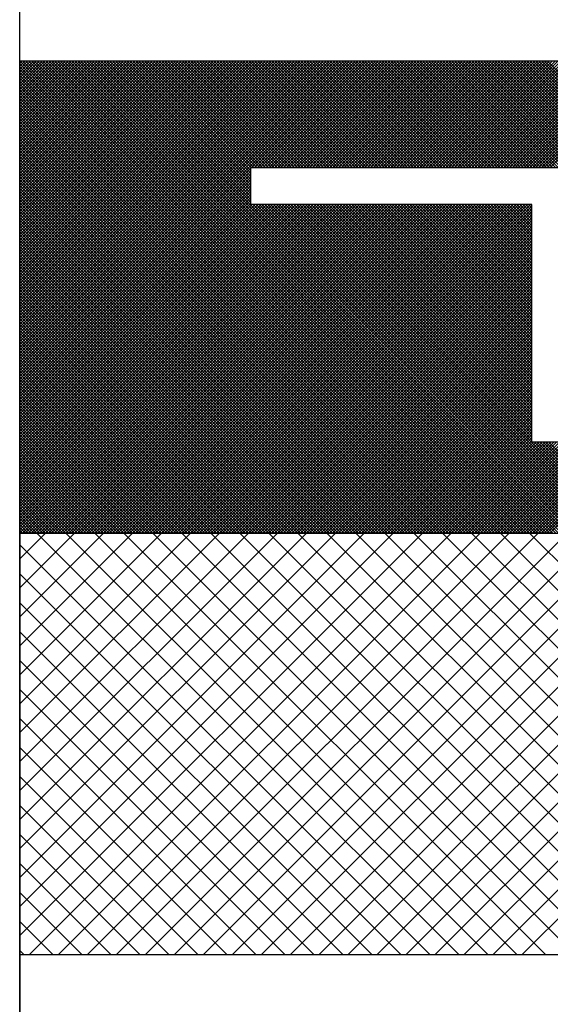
# Model space of a CAD drawing. Extents: x 0 to 210, y 0 to 297.
# Tile 58 of 68: x 145.727 to 146.496, y 201.343 to 202.772. Entities that reach past the tile are written whole.
import ezdxf

# ---------------------------------------------------------------- set-up
doc = ezdxf.new("R2010")
doc.units = 0
doc.layers.get('0').update_dxf_attribs({"linetype": 'CONTINUOUS'})
doc.layers.add('BL$4----', color=7, linetype='CONTINUOUS')

# ---------------------------------------------------------------- blocks, each defined once
blk = doc.blocks.new('*X0')
at = {"color": 0}
for p, q in [((604.711, 2309.613), (610.944, 2315.845)), ((604.711, 2310.062), (610.494, 2315.845)), ((604.711, 2310.511), (610.045, 2315.845)), ((604.711, 2310.96), (609.596, 2315.845)), ((604.711, 2311.409), (609.147, 2315.845)), ((604.711, 2311.858), (608.698, 2315.845)), ((604.711, 2312.307), (608.249, 2315.845)), ((604.711, 2312.756), (607.8, 2315.845)), ((604.711, 2313.205), (607.351, 2315.845)), ((604.711, 2313.654), (606.902, 2315.845)), ((604.711, 2314.103), (606.453, 2315.845)), ((604.711, 2314.552), (606.004, 2315.845)), ((604.711, 2315.001), (605.555, 2315.845)), ((604.711, 2315.45), (605.106, 2315.845)), ((604.858, 2309.311), (611.393, 2315.845)), ((611.518, 2309.311), (604.983, 2315.845)), ((605.307, 2309.311), (611.842, 2315.845)), ((611.967, 2309.311), (605.432, 2315.845)), ((605.756, 2309.311), (612.291, 2315.845)), ((612.416, 2309.311), (605.881, 2315.845)), ((606.205, 2309.311), (612.74, 2315.845)), ((612.865, 2309.311), (606.33, 2315.845)), ((606.654, 2309.311), (613.189, 2315.845)), ((613.314, 2309.311), (606.779, 2315.845)), ((607.103, 2309.311), (613.638, 2315.845)), ((613.763, 2309.311), (607.228, 2315.845)), ((607.552, 2309.311), (614.087, 2315.845)), ((614.212, 2309.311), (607.677, 2315.845)), ((608.001, 2309.311), (614.536, 2315.845)), ((614.661, 2309.311), (608.126, 2315.845)), ((608.45, 2309.311), (614.985, 2315.845)), ((615.11, 2309.311), (608.575, 2315.845)), ((608.899, 2309.311), (615.434, 2315.845)), ((615.559, 2309.311), (609.024, 2315.845)), ((609.348, 2309.311), (615.883, 2315.845)), ((616.008, 2309.311), (609.473, 2315.845)), ((609.797, 2309.311), (616.332, 2315.845)), ((616.457, 2309.311), (609.922, 2315.845)), ((610.246, 2309.311), (616.781, 2315.845)), ((616.906, 2309.311), (610.371, 2315.845)), ((610.695, 2309.311), (617.23, 2315.845)), ((617.355, 2309.311), (610.82, 2315.845)), ((611.144, 2309.311), (617.679, 2315.845)), ((617.804, 2309.311), (611.269, 2315.845)), ((611.593, 2309.311), (618.128, 2315.845)), ((618.253, 2309.311), (611.718, 2315.845)), ((612.042, 2309.311), (618.577, 2315.845)), ((618.702, 2309.311), (612.167, 2315.845)), ((612.491, 2309.311), (619.026, 2315.845)), ((619.151, 2309.311), (612.616, 2315.845)), ((611.069, 2309.311), (604.711, 2315.668)), ((610.62, 2309.311), (604.711, 2315.219)), ((610.171, 2309.311), (604.711, 2314.77)), ((609.722, 2309.311), (604.711, 2314.321)), ((609.273, 2309.311), (604.711, 2313.872)), ((608.823, 2309.311), (604.711, 2313.423)), ((608.374, 2309.311), (604.711, 2312.974)), ((607.925, 2309.311), (604.711, 2312.525)), ((607.476, 2309.311), (604.711, 2312.076)), ((607.027, 2309.311), (604.711, 2311.627)), ((606.578, 2309.311), (604.711, 2311.178)), ((606.129, 2309.311), (604.711, 2310.729)), ((605.68, 2309.311), (604.711, 2310.28)), ((605.231, 2309.311), (604.711, 2309.831)), ((604.782, 2309.311), (604.711, 2309.382))]:
    blk.add_line(p, q, dxfattribs=at)

msp = doc.modelspace()

# ---------------------------------------------------------------- linework, layer by layer
at = {"color": 0}
for p, q in [((145.7268, 202.2209), (146.2174, 202.7115)), ((145.7268, 202.2251), (146.2132, 202.7115)), ((145.7268, 202.2293), (146.209, 202.7115)), ((145.7268, 202.2335), (146.2048, 202.7115)), ((145.7268, 202.2377), (146.2006, 202.7115)), ((145.7268, 202.2419), (146.1964, 202.7115)), ((145.7268, 202.2461), (146.1922, 202.7115)), ((145.7268, 202.2503), (146.188, 202.7115)), ((145.7268, 202.2545), (146.1838, 202.7115)), ((145.7268, 202.2587), (146.1796, 202.7115)), ((145.7268, 202.2629), (146.1754, 202.7115)), ((145.7268, 202.2671), (146.1712, 202.7115)), ((145.7268, 202.2713), (146.167, 202.7115)), ((145.7268, 202.2755), (146.1628, 202.7115)), ((145.7268, 202.2797), (146.1586, 202.7115)), ((145.7268, 202.2839), (146.1544, 202.7115)), ((145.7268, 202.2881), (146.1502, 202.7115)), ((145.7268, 202.2923), (146.146, 202.7115)), ((145.7268, 202.2965), (146.1418, 202.7115)), ((145.7268, 202.3007), (146.1376, 202.7115)), ((145.7268, 202.3049), (146.1333, 202.7115)), ((145.7268, 202.3091), (146.1291, 202.7115)), ((145.7268, 202.3133), (146.1249, 202.7115)), ((145.7268, 202.3175), (146.1207, 202.7115)), ((145.7268, 202.3217), (146.1165, 202.7115)), ((145.7268, 202.326), (146.1123, 202.7115)), ((145.7268, 202.3302), (146.1081, 202.7115)), ((145.7268, 202.3344), (146.1039, 202.7115)), ((145.7268, 202.3386), (146.0997, 202.7115)), ((145.7268, 202.3428), (146.0955, 202.7115)), ((145.7268, 202.347), (146.0913, 202.7115)), ((145.7268, 202.3512), (146.0871, 202.7115)), ((145.7268, 202.3554), (146.0829, 202.7115)), ((145.7268, 202.3596), (146.0787, 202.7115)), ((145.7268, 202.3638), (146.0745, 202.7115)), ((145.7268, 202.368), (146.0703, 202.7115)), ((145.7268, 202.3722), (146.0661, 202.7115)), ((145.7268, 202.3764), (146.0619, 202.7115)), ((145.7268, 202.3806), (146.0577, 202.7115)), ((145.7268, 202.3848), (146.0535, 202.7115)), ((145.7268, 202.389), (146.0493, 202.7115)), ((145.7268, 202.3932), (146.0451, 202.7115)), ((145.7268, 202.3974), (146.0409, 202.7115)), ((145.7268, 202.4016), (146.0367, 202.7115)), ((145.7268, 202.4058), (146.0325, 202.7115)), ((145.7268, 202.41), (146.0283, 202.7115)), ((145.7268, 202.4142), (146.0241, 202.7115)), ((145.7268, 202.4184), (146.0199, 202.7115)), ((145.7268, 202.4226), (146.0157, 202.7115)), ((145.7268, 202.4268), (146.0115, 202.7115)), ((145.7268, 202.431), (146.0073, 202.7115)), ((145.7268, 202.4352), (146.0031, 202.7115)), ((145.7268, 202.4394), (145.9989, 202.7115)), ((145.7268, 202.4436), (145.9947, 202.7115)), ((145.7268, 202.4478), (145.9905, 202.7115)), ((145.7268, 202.452), (145.9863, 202.7115)), ((145.7268, 202.4562), (145.982, 202.7115)), ((145.7268, 202.4604), (145.9778, 202.7115)), ((145.7268, 202.4646), (145.9736, 202.7115)), ((145.7268, 202.4688), (145.9694, 202.7115)), ((145.7268, 202.473), (145.9652, 202.7115)), ((145.7268, 202.4772), (145.961, 202.7115)), ((145.7268, 202.4815), (145.9568, 202.7115)), ((145.7268, 202.4857), (145.9526, 202.7115)), ((145.7268, 202.4899), (145.9484, 202.7115)), ((145.7268, 202.4941), (145.9442, 202.7115)), ((145.7268, 202.4983), (145.94, 202.7115)), ((145.7268, 202.5025), (145.9358, 202.7115)), ((145.7268, 202.5067), (145.9316, 202.7115)), ((145.7268, 202.5109), (145.9274, 202.7115)), ((145.7268, 202.5151), (145.9232, 202.7115)), ((145.7268, 202.5193), (145.919, 202.7115)), ((145.7268, 202.5235), (145.9148, 202.7115)), ((145.7268, 202.5277), (145.9106, 202.7115)), ((145.7268, 202.5319), (145.9064, 202.7115)), ((145.7268, 202.5361), (145.9022, 202.7115)), ((145.7268, 202.5403), (145.898, 202.7115)), ((145.7268, 202.5445), (145.8938, 202.7115)), ((145.7268, 202.5487), (145.8896, 202.7115)), ((145.7268, 202.5529), (145.8854, 202.7115)), ((145.7268, 202.5571), (145.8812, 202.7115)), ((145.7268, 202.5613), (145.877, 202.7115)), ((145.7268, 202.5655), (145.8728, 202.7115)), ((145.7268, 202.5697), (145.8686, 202.7115)), ((145.7268, 202.5739), (145.8644, 202.7115)), ((145.7268, 202.5781), (145.8602, 202.7115)), ((145.7268, 202.5823), (145.856, 202.7115)), ((145.7268, 202.5865), (145.8518, 202.7115)), ((145.7268, 202.5907), (145.8476, 202.7115)), ((145.7268, 202.5949), (145.8434, 202.7115)), ((145.7268, 202.5991), (145.8392, 202.7115)), ((145.7268, 202.6033), (145.835, 202.7115)), ((145.7268, 202.6075), (145.8308, 202.7115)), ((145.7268, 202.6117), (145.8265, 202.7115)), ((145.7268, 202.6159), (145.8223, 202.7115)), ((145.7268, 202.6201), (145.8181, 202.7115)), ((145.7268, 202.6243), (145.8139, 202.7115)), ((145.7268, 202.6285), (145.8097, 202.7115)), ((145.7268, 202.6328), (145.8055, 202.7115)), ((145.7268, 202.637), (145.8013, 202.7115)), ((145.7268, 202.6412), (145.7971, 202.7115)), ((145.7268, 202.6454), (145.7929, 202.7115)), ((145.7268, 202.6496), (145.7887, 202.7115)), ((145.7268, 202.6538), (145.7845, 202.7115)), ((145.7268, 202.658), (145.7803, 202.7115)), ((145.7268, 202.6622), (145.7761, 202.7115)), ((145.7268, 202.6664), (145.7719, 202.7115)), ((145.7268, 202.6706), (145.7677, 202.7115)), ((145.7268, 202.6748), (145.7635, 202.7115)), ((145.7268, 202.679), (145.7593, 202.7115)), ((145.7268, 202.6832), (145.7551, 202.7115)), ((145.7268, 202.6874), (145.7509, 202.7115)), ((145.7268, 202.6916), (145.7467, 202.7115)), ((145.7268, 202.6958), (145.7425, 202.7115)), ((145.7268, 202.7), (145.7383, 202.7115)), ((145.7268, 202.7042), (145.7341, 202.7115)), ((145.7268, 202.7084), (145.7299, 202.7115)), ((146.4079, 202.0267), (145.7268, 202.7078)), ((146.4037, 202.0267), (145.7268, 202.7036)), ((146.3995, 202.0267), (145.7268, 202.6994)), ((146.4121, 202.0267), (145.7274, 202.7115)), ((146.4163, 202.0267), (145.7316, 202.7115)), ((146.4205, 202.0267), (145.7358, 202.7115)), ((146.4247, 202.0267), (145.74, 202.7115)), ((146.4289, 202.0267), (145.7442, 202.7115)), ((146.4331, 202.0267), (145.7484, 202.7115)), ((146.4373, 202.0267), (145.7526, 202.7115)), ((146.4415, 202.0267), (145.7568, 202.7115)), ((146.4457, 202.0267), (145.761, 202.7115)), ((146.4499, 202.0267), (145.7652, 202.7115)), ((146.4541, 202.0267), (145.7694, 202.7115)), ((146.4583, 202.0267), (145.7736, 202.7115)), ((146.4625, 202.0267), (145.7778, 202.7115)), ((146.4667, 202.0267), (145.782, 202.7115)), ((146.471, 202.0267), (145.7862, 202.7115)), ((146.4752, 202.0267), (145.7904, 202.7115)), ((146.4794, 202.0267), (145.7946, 202.7115)), ((146.4836, 202.0267), (145.7988, 202.7115)), ((146.4878, 202.0267), (145.803, 202.7115)), ((146.492, 202.0267), (145.8072, 202.7115)), ((146.4962, 202.0267), (145.8114, 202.7115)), ((146.5004, 202.0267), (145.8156, 202.7115)), ((146.5046, 202.0267), (145.8198, 202.7115)), ((146.5088, 202.0267), (145.824, 202.7115)), ((146.513, 202.0267), (145.8282, 202.7115)), ((146.5172, 202.0267), (145.8324, 202.7115)), ((146.5214, 202.0267), (145.8366, 202.7115)), ((146.5256, 202.0267), (145.8408, 202.7115)), ((146.5298, 202.0267), (145.845, 202.7115)), ((146.534, 202.0267), (145.8492, 202.7115)), ((146.5382, 202.0267), (145.8534, 202.7115)), ((146.0621, 202.507), (145.8576, 202.7115)), ((146.0621, 202.5112), (145.8619, 202.7115)), ((146.0621, 202.5154), (145.8661, 202.7115)), ((146.0621, 202.5196), (145.8703, 202.7115)), ((146.0621, 202.5239), (145.8745, 202.7115)), ((146.0621, 202.5281), (145.8787, 202.7115)), ((146.0621, 202.5323), (145.8829, 202.7115)), ((146.0621, 202.5365), (145.8871, 202.7115)), ((146.0621, 202.5407), (145.8913, 202.7115)), ((146.0621, 202.5449), (145.8955, 202.7115)), ((146.0621, 202.5491), (145.8997, 202.7115)), ((146.0621, 202.5533), (145.9039, 202.7115)), ((146.0628, 202.5567), (145.9081, 202.7115)), ((146.067, 202.5567), (145.9123, 202.7115)), ((146.0712, 202.5567), (145.9165, 202.7115)), ((146.0754, 202.5567), (145.9207, 202.7115)), ((146.0796, 202.5567), (145.9249, 202.7115)), ((146.0838, 202.5567), (145.9291, 202.7115)), ((146.088, 202.5567), (145.9333, 202.7115)), ((146.0923, 202.5567), (145.9375, 202.7115)), ((146.0965, 202.5567), (145.9417, 202.7115)), ((146.1007, 202.5567), (145.9459, 202.7115)), ((146.1049, 202.5567), (145.9501, 202.7115)), ((146.1091, 202.5567), (145.9543, 202.7115)), ((146.1133, 202.5567), (145.9585, 202.7115)), ((146.1175, 202.5567), (145.9627, 202.7115)), ((146.1217, 202.5567), (145.9669, 202.7115)), ((146.1259, 202.5567), (145.9711, 202.7115)), ((146.1301, 202.5567), (145.9753, 202.7115)), ((146.1343, 202.5567), (145.9795, 202.7115)), ((146.1385, 202.5567), (145.9837, 202.7115)), ((146.1427, 202.5567), (145.9879, 202.7115)), ((146.1469, 202.5567), (145.9921, 202.7115)), ((146.1511, 202.5567), (145.9963, 202.7115)), ((146.1553, 202.5567), (146.0005, 202.7115)), ((146.1595, 202.5567), (146.0047, 202.7115)), ((146.1637, 202.5567), (146.0089, 202.7115)), ((146.1679, 202.5567), (146.0132, 202.7115)), ((146.1721, 202.5567), (146.0174, 202.7115)), ((146.1763, 202.5567), (146.0216, 202.7115)), ((146.1805, 202.5567), (146.0258, 202.7115)), ((146.1847, 202.5567), (146.03, 202.7115)), ((146.1889, 202.5567), (146.0342, 202.7115)), ((146.1931, 202.5567), (146.0384, 202.7115)), ((146.1973, 202.5567), (146.0426, 202.7115)), ((146.2015, 202.5567), (146.0468, 202.7115)), ((146.2057, 202.5567), (146.051, 202.7115)), ((146.2099, 202.5567), (146.0552, 202.7115)), ((146.2141, 202.5567), (146.0594, 202.7115)), ((146.2183, 202.5567), (146.0636, 202.7115)), ((146.0669, 202.5567), (146.2216, 202.7115)), ((146.2225, 202.5567), (146.0678, 202.7115)), ((146.0711, 202.5567), (146.2258, 202.7115)), ((146.2267, 202.5567), (146.072, 202.7115)), ((146.0753, 202.5567), (146.23, 202.7115)), ((146.2309, 202.5567), (146.0762, 202.7115)), ((146.0795, 202.5567), (146.2342, 202.7115)), ((146.2351, 202.5567), (146.0804, 202.7115)), ((146.0837, 202.5567), (146.2384, 202.7115)), ((146.2393, 202.5567), (146.0846, 202.7115)), ((146.0879, 202.5567), (146.2426, 202.7115)), ((146.2436, 202.5567), (146.0888, 202.7115)), ((146.0921, 202.5567), (146.2468, 202.7115)), ((146.2478, 202.5567), (146.093, 202.7115)), ((146.0963, 202.5567), (146.251, 202.7115)), ((146.252, 202.5567), (146.0972, 202.7115)), ((146.1005, 202.5567), (146.2552, 202.7115)), ((146.2562, 202.5567), (146.1014, 202.7115)), ((146.1047, 202.5567), (146.2594, 202.7115)), ((146.2604, 202.5567), (146.1056, 202.7115)), ((146.1089, 202.5567), (146.2636, 202.7115)), ((146.2646, 202.5567), (146.1098, 202.7115)), ((146.1131, 202.5567), (146.2678, 202.7115)), ((146.2688, 202.5567), (146.114, 202.7115)), ((146.1173, 202.5567), (146.272, 202.7115)), ((146.273, 202.5567), (146.1182, 202.7115)), ((146.1215, 202.5567), (146.2762, 202.7115)), ((146.2772, 202.5567), (146.1224, 202.7115)), ((146.1257, 202.5567), (146.2804, 202.7115)), ((146.2814, 202.5567), (146.1266, 202.7115)), ((146.1299, 202.5567), (146.2846, 202.7115)), ((146.2856, 202.5567), (146.1308, 202.7115)), ((146.1341, 202.5567), (146.2889, 202.7115)), ((146.2898, 202.5567), (146.135, 202.7115)), ((146.1383, 202.5567), (146.2931, 202.7115)), ((146.294, 202.5567), (146.1392, 202.7115)), ((146.1425, 202.5567), (146.2973, 202.7115)), ((146.2982, 202.5567), (146.1434, 202.7115)), ((146.1467, 202.5567), (146.3015, 202.7115)), ((146.3024, 202.5567), (146.1476, 202.7115)), ((146.1509, 202.5567), (146.3057, 202.7115)), ((146.3066, 202.5567), (146.1518, 202.7115)), ((146.1551, 202.5567), (146.3099, 202.7115)), ((146.3108, 202.5567), (146.156, 202.7115)), ((146.1593, 202.5567), (146.3141, 202.7115)), ((146.315, 202.5567), (146.1602, 202.7115)), ((146.1635, 202.5567), (146.3183, 202.7115)), ((146.3192, 202.5567), (146.1645, 202.7115)), ((146.1677, 202.5567), (146.3225, 202.7115)), ((146.3234, 202.5567), (146.1687, 202.7115)), ((146.1719, 202.5567), (146.3267, 202.7115)), ((146.3276, 202.5567), (146.1729, 202.7115)), ((146.1761, 202.5567), (146.3309, 202.7115)), ((146.3318, 202.5567), (146.1771, 202.7115)), ((146.1803, 202.5567), (146.3351, 202.7115)), ((146.336, 202.5567), (146.1813, 202.7115)), ((146.1845, 202.5567), (146.3393, 202.7115)), ((146.3402, 202.5567), (146.1855, 202.7115)), ((146.1887, 202.5567), (146.3435, 202.7115)), ((146.3444, 202.5567), (146.1897, 202.7115)), ((146.1929, 202.5567), (146.3477, 202.7115)), ((146.3486, 202.5567), (146.1939, 202.7115)), ((146.1971, 202.5567), (146.3519, 202.7115)), ((146.3528, 202.5567), (146.1981, 202.7115)), ((146.2013, 202.5567), (146.3561, 202.7115)), ((146.357, 202.5567), (146.2023, 202.7115)), ((146.2055, 202.5567), (146.3603, 202.7115)), ((146.3612, 202.5567), (146.2065, 202.7115)), ((146.2098, 202.5567), (146.3645, 202.7115)), ((146.3654, 202.5567), (146.2107, 202.7115)), ((146.214, 202.5567), (146.3687, 202.7115)), ((146.3696, 202.5567), (146.2149, 202.7115)), ((146.2182, 202.5567), (146.3729, 202.7115)), ((146.3738, 202.5567), (146.2191, 202.7115)), ((146.2224, 202.5567), (146.3771, 202.7115)), ((146.378, 202.5567), (146.2233, 202.7115)), ((146.2266, 202.5567), (146.3813, 202.7115)), ((146.3822, 202.5567), (146.2275, 202.7115)), ((146.2308, 202.5567), (146.3855, 202.7115)), ((146.3864, 202.5567), (146.2317, 202.7115)), ((146.235, 202.5567), (146.3897, 202.7115)), ((146.3906, 202.5567), (146.2359, 202.7115)), ((146.2392, 202.5567), (146.3939, 202.7115)), ((146.3949, 202.5567), (146.2401, 202.7115)), ((146.2434, 202.5567), (146.3981, 202.7115)), ((146.3991, 202.5567), (146.2443, 202.7115)), ((146.2476, 202.5567), (146.4023, 202.7115)), ((146.4033, 202.5567), (146.2485, 202.7115)), ((146.2518, 202.5567), (146.4065, 202.7115)), ((146.4075, 202.5567), (146.2527, 202.7115)), ((146.256, 202.5567), (146.4107, 202.7115)), ((146.4117, 202.5567), (146.2569, 202.7115)), ((146.2602, 202.5567), (146.4149, 202.7115)), ((146.4159, 202.5567), (146.2611, 202.7115)), ((146.2644, 202.5567), (146.4191, 202.7115)), ((146.4201, 202.5567), (146.2653, 202.7115)), ((146.2686, 202.5567), (146.4233, 202.7115)), ((146.4243, 202.5567), (146.2695, 202.7115)), ((146.2728, 202.5567), (146.4275, 202.7115)), ((146.4285, 202.5567), (146.2737, 202.7115)), ((146.277, 202.5567), (146.4317, 202.7115)), ((146.4327, 202.5567), (146.2779, 202.7115)), ((146.2812, 202.5567), (146.4359, 202.7115)), ((146.4369, 202.5567), (146.2821, 202.7115)), ((146.2854, 202.5567), (146.4402, 202.7115)), ((146.4411, 202.5567), (146.2863, 202.7115)), ((146.2896, 202.5567), (146.4444, 202.7115)), ((146.4453, 202.5567), (146.2905, 202.7115)), ((146.2938, 202.5567), (146.4486, 202.7115)), ((146.4495, 202.5567), (146.2947, 202.7115)), ((146.298, 202.5567), (146.4528, 202.7115)), ((146.4537, 202.5567), (146.2989, 202.7115)), ((146.3022, 202.5567), (146.457, 202.7115)), ((146.4579, 202.5567), (146.3031, 202.7115)), ((146.3064, 202.5567), (146.4612, 202.7115)), ((146.4621, 202.5567), (146.3073, 202.7115)), ((146.3106, 202.5567), (146.4654, 202.7115)), ((146.4663, 202.5567), (146.3115, 202.7115)), ((146.3148, 202.5567), (146.4696, 202.7115)), ((146.4705, 202.5567), (146.3158, 202.7115)), ((146.319, 202.5567), (146.4738, 202.7115)), ((146.4747, 202.5567), (146.32, 202.7115)), ((146.3232, 202.5567), (146.478, 202.7115)), ((146.4789, 202.5567), (146.3242, 202.7115)), ((146.3274, 202.5567), (146.4822, 202.7115)), ((146.4831, 202.5567), (146.3284, 202.7115)), ((146.3316, 202.5567), (146.4864, 202.7115)), ((146.4873, 202.5567), (146.3326, 202.7115)), ((146.3358, 202.5567), (146.4906, 202.7115)), ((146.4915, 202.5567), (146.3368, 202.7115)), ((146.34, 202.5567), (146.4948, 202.7115)), ((146.4957, 202.5567), (146.341, 202.7115)), ((146.3442, 202.5567), (146.499, 202.7115)), ((146.4999, 202.5567), (146.3452, 202.7115)), ((146.3484, 202.5567), (146.5032, 202.7115)), ((146.5041, 202.5567), (146.3494, 202.7115)), ((146.3526, 202.5567), (146.5074, 202.7115)), ((146.5083, 202.5567), (146.3536, 202.7115)), ((146.3568, 202.5567), (146.5116, 202.7115)), ((146.5125, 202.5567), (146.3578, 202.7115)), ((146.3611, 202.5567), (146.5158, 202.7115)), ((146.5167, 202.5567), (146.362, 202.7115)), ((146.3653, 202.5567), (146.52, 202.7115)), ((146.5209, 202.5567), (146.3662, 202.7115)), ((146.3695, 202.5567), (146.5242, 202.7115)), ((146.5251, 202.5567), (146.3704, 202.7115)), ((146.3737, 202.5567), (146.5284, 202.7115)), ((146.5293, 202.5567), (146.3746, 202.7115)), ((146.3779, 202.5567), (146.5326, 202.7115)), ((146.5335, 202.5567), (146.3788, 202.7115)), ((146.3821, 202.5567), (146.5368, 202.7115)), ((146.5377, 202.5567), (146.383, 202.7115)), ((146.3863, 202.5567), (146.541, 202.7115)), ((146.5419, 202.5567), (146.3872, 202.7115)), ((146.3905, 202.5567), (146.5452, 202.7115)), ((146.5461, 202.5567), (146.3914, 202.7115)), ((146.3947, 202.5567), (146.5494, 202.7115)), ((146.5504, 202.5567), (146.3956, 202.7115)), ((146.3989, 202.5567), (146.5536, 202.7115)), ((146.5546, 202.5567), (146.3998, 202.7115)), ((146.4031, 202.5567), (146.5578, 202.7115)), ((146.5588, 202.5567), (146.404, 202.7115)), ((146.4073, 202.5567), (146.562, 202.7115)), ((146.563, 202.5567), (146.4082, 202.7115)), ((146.4115, 202.5567), (146.5662, 202.7115)), ((146.5672, 202.5567), (146.4124, 202.7115)), ((146.4157, 202.5567), (146.5704, 202.7115)), ((146.5714, 202.5567), (146.4166, 202.7115)), ((146.4199, 202.5567), (146.5746, 202.7115)), ((146.5756, 202.5567), (146.4208, 202.7115)), ((146.4241, 202.5567), (146.5788, 202.7115)), ((146.5798, 202.5567), (146.425, 202.7115)), ((146.4283, 202.5567), (146.583, 202.7115)), ((146.584, 202.5567), (146.4292, 202.7115)), ((146.4325, 202.5567), (146.5872, 202.7115)), ((146.5882, 202.5567), (146.4334, 202.7115)), ((146.4367, 202.5567), (146.5914, 202.7115)), ((146.5924, 202.5567), (146.4376, 202.7115)), ((146.4409, 202.5567), (146.5957, 202.7115)), ((146.5966, 202.5567), (146.4418, 202.7115)), ((146.4451, 202.5567), (146.5999, 202.7115)), ((146.6008, 202.5567), (146.446, 202.7115)), ((146.4493, 202.5567), (146.6041, 202.7115)), ((146.605, 202.5567), (146.4502, 202.7115)), ((146.4531, 202.0267), (147.1378, 202.7115)), ((146.4535, 202.5567), (146.6083, 202.7115)), ((146.6092, 202.5567), (146.4544, 202.7115)), ((146.4573, 202.0267), (147.142, 202.7115)), ((146.4577, 202.5567), (146.6125, 202.7115)), ((146.6134, 202.5567), (146.4586, 202.7115)), ((146.4615, 202.0267), (147.1462, 202.7115)), ((146.4619, 202.5567), (146.6167, 202.7115)), ((146.6176, 202.5567), (146.4628, 202.7115)), ((146.4657, 202.0267), (147.1504, 202.7115)), ((146.4661, 202.5567), (146.6209, 202.7115)), ((146.6218, 202.5567), (146.467, 202.7115)), ((146.4699, 202.0267), (147.1546, 202.7115)), ((146.4703, 202.5567), (146.6251, 202.7115)), ((146.626, 202.5567), (146.4713, 202.7115)), ((146.4741, 202.0267), (147.1588, 202.7115)), ((146.4745, 202.5567), (146.6293, 202.7115)), ((146.6302, 202.5567), (146.4755, 202.7115)), ((146.4783, 202.0267), (147.163, 202.7115)), ((146.4787, 202.5567), (146.6335, 202.7115)), ((146.6344, 202.5567), (146.4797, 202.7115)), ((146.4825, 202.0267), (147.1672, 202.7115)), ((146.4829, 202.5567), (146.6377, 202.7115)), ((146.6386, 202.5567), (146.4839, 202.7115)), ((146.4867, 202.0267), (147.1714, 202.7115)), ((146.4871, 202.5567), (146.6419, 202.7115)), ((146.6428, 202.5567), (146.4881, 202.7115)), ((146.4909, 202.0267), (147.1756, 202.7115)), ((146.4913, 202.5567), (146.6461, 202.7115)), ((146.647, 202.5567), (146.4923, 202.7115)), ((146.4951, 202.0267), (147.1798, 202.7115)), ((146.4955, 202.5567), (146.6503, 202.7115)), ((146.3953, 202.0267), (145.7268, 202.6952)), ((146.3911, 202.0267), (145.7268, 202.691)), ((146.3869, 202.0267), (145.7268, 202.6868)), ((146.3827, 202.0267), (145.7268, 202.6826)), ((146.3785, 202.0267), (145.7268, 202.6784)), ((146.3743, 202.0267), (145.7268, 202.6742)), ((146.3701, 202.0267), (145.7268, 202.67)), ((146.3659, 202.0267), (145.7268, 202.6658)), ((146.3617, 202.0267), (145.7268, 202.6616)), ((146.3575, 202.0267), (145.7268, 202.6574)), ((146.3533, 202.0267), (145.7268, 202.6532)), ((146.3491, 202.0267), (145.7268, 202.6489)), ((146.3449, 202.0267), (145.7268, 202.6447)), ((146.3407, 202.0267), (145.7268, 202.6405)), ((146.3365, 202.0267), (145.7268, 202.6363)), ((146.3323, 202.0267), (145.7268, 202.6321)), ((146.3281, 202.0267), (145.7268, 202.6279)), ((146.3239, 202.0267), (145.7268, 202.6237)), ((146.3197, 202.0267), (145.7268, 202.6195)), ((146.3154, 202.0267), (145.7268, 202.6153)), ((146.3112, 202.0267), (145.7268, 202.6111)), ((146.307, 202.0267), (145.7268, 202.6069)), ((146.3028, 202.0267), (145.7268, 202.6027)), ((146.2986, 202.0267), (145.7268, 202.5985)), ((146.2944, 202.0267), (145.7268, 202.5943)), ((146.2902, 202.0267), (145.7268, 202.5901)), ((146.286, 202.0267), (145.7268, 202.5859)), ((146.2818, 202.0267), (145.7268, 202.5817)), ((146.2776, 202.0267), (145.7268, 202.5775)), ((146.2734, 202.0267), (145.7268, 202.5733)), ((146.2692, 202.0267), (145.7268, 202.5691)), ((146.265, 202.0267), (145.7268, 202.5649)), ((146.2608, 202.0267), (145.7268, 202.5607)), ((146.2566, 202.0267), (145.7268, 202.5565)), ((146.2524, 202.0267), (145.7268, 202.5523)), ((145.7268, 202.2167), (146.0621, 202.5519)), ((146.2482, 202.0267), (145.7268, 202.5481)), ((145.7268, 202.2125), (146.0621, 202.5477)), ((146.244, 202.0267), (145.7268, 202.5439)), ((145.7268, 202.2083), (146.0621, 202.5435)), ((146.2398, 202.0267), (145.7268, 202.5397)), ((145.7268, 202.2041), (146.0621, 202.5393)), ((146.2356, 202.0267), (145.7268, 202.5355)), ((145.7268, 202.1999), (146.0621, 202.5351)), ((146.2314, 202.0267), (145.7268, 202.5313)), ((145.7268, 202.1957), (146.0621, 202.5309)), ((146.2272, 202.0267), (145.7268, 202.5271)), ((145.7268, 202.1915), (146.0621, 202.5267)), ((146.223, 202.0267), (145.7268, 202.5229)), ((145.7268, 202.1873), (146.0621, 202.5225)), ((146.2188, 202.0267), (145.7268, 202.5187)), ((145.7268, 202.1831), (146.0621, 202.5183)), ((146.2146, 202.0267), (145.7268, 202.5145)), ((145.7268, 202.1789), (146.0621, 202.5141)), ((146.2104, 202.0267), (145.7268, 202.5103)), ((145.7268, 202.1747), (146.0621, 202.5099)), ((146.2062, 202.0267), (145.7268, 202.5061)), ((145.7268, 202.1704), (146.0621, 202.5057)), ((145.7268, 202.1578), (146.0726, 202.5036)), ((145.7268, 202.1536), (146.0768, 202.5036)), ((145.7268, 202.1494), (146.081, 202.5036)), ((145.7268, 202.1452), (146.0852, 202.5036)), ((145.7268, 202.141), (146.0894, 202.5036)), ((145.7268, 202.1368), (146.0936, 202.5036)), ((145.7268, 202.1326), (146.0978, 202.5036)), ((145.7268, 202.1284), (146.102, 202.5036)), ((145.7268, 202.1242), (146.1062, 202.5036)), ((145.7268, 202.12), (146.1104, 202.5036)), ((145.7268, 202.1158), (146.1146, 202.5036)), ((145.7268, 202.1116), (146.1188, 202.5036)), ((145.7268, 202.1074), (146.123, 202.5036)), ((145.7268, 202.1032), (146.1272, 202.5036)), ((145.7268, 202.099), (146.1314, 202.5036)), ((145.7268, 202.0948), (146.1356, 202.5036)), ((145.7268, 202.0906), (146.1398, 202.5036)), ((145.7268, 202.0864), (146.144, 202.5036)), ((145.7268, 202.0822), (146.1482, 202.5036)), ((145.7268, 202.078), (146.1524, 202.5036)), ((145.7268, 202.0738), (146.1566, 202.5036)), ((145.7268, 202.0696), (146.1608, 202.5036)), ((145.7268, 202.0654), (146.165, 202.5036)), ((145.7268, 202.0612), (146.1692, 202.5036)), ((145.7268, 202.057), (146.1734, 202.5036)), ((145.7268, 202.0528), (146.1776, 202.5036)), ((145.7268, 202.0486), (146.1818, 202.5036)), ((145.7268, 202.0444), (146.1861, 202.5036)), ((145.7268, 202.0402), (146.1903, 202.5036)), ((145.7268, 202.036), (146.1945, 202.5036)), ((145.7268, 202.0318), (146.1987, 202.5036)), ((145.7268, 202.0276), (146.2029, 202.5036)), ((145.7268, 202.1662), (146.0642, 202.5036)), ((145.7268, 202.162), (146.0684, 202.5036)), ((146.202, 202.0267), (145.7268, 202.5019)), ((145.7302, 202.0267), (146.2071, 202.5036)), ((145.7344, 202.0267), (146.2113, 202.5036)), ((145.7386, 202.0267), (146.2155, 202.5036)), ((145.7428, 202.0267), (146.2197, 202.5036)), ((145.747, 202.0267), (146.2239, 202.5036)), ((145.7512, 202.0267), (146.2281, 202.5036)), ((145.7554, 202.0267), (146.2323, 202.5036)), ((145.7596, 202.0267), (146.2365, 202.5036)), ((145.7638, 202.0267), (146.2407, 202.5036)), ((145.768, 202.0267), (146.2449, 202.5036)), ((145.7722, 202.0267), (146.2491, 202.5036)), ((145.7764, 202.0267), (146.2533, 202.5036)), ((145.7806, 202.0267), (146.2575, 202.5036)), ((145.7848, 202.0267), (146.2617, 202.5036)), ((145.789, 202.0267), (146.2659, 202.5036)), ((145.7932, 202.0267), (146.2701, 202.5036)), ((145.7974, 202.0267), (146.2743, 202.5036)), ((145.8016, 202.0267), (146.2785, 202.5036)), ((145.8058, 202.0267), (146.2827, 202.5036)), ((145.81, 202.0267), (146.2869, 202.5036)), ((145.8142, 202.0267), (146.2911, 202.5036)), ((145.8184, 202.0267), (146.2953, 202.5036)), ((145.8226, 202.0267), (146.2995, 202.5036)), ((145.8268, 202.0267), (146.3037, 202.5036)), ((145.8311, 202.0267), (146.3079, 202.5036)), ((145.8353, 202.0267), (146.3121, 202.5036)), ((145.8395, 202.0267), (146.3163, 202.5036)), ((145.8437, 202.0267), (146.3205, 202.5036)), ((145.8479, 202.0267), (146.3247, 202.5036)), ((145.8521, 202.0267), (146.3289, 202.5036)), ((145.8563, 202.0267), (146.3331, 202.5036)), ((145.8605, 202.0267), (146.3374, 202.5036)), ((145.8647, 202.0267), (146.3416, 202.5036)), ((145.8689, 202.0267), (146.3458, 202.5036)), ((145.8731, 202.0267), (146.35, 202.5036)), ((145.8773, 202.0267), (146.3542, 202.5036)), ((145.8815, 202.0267), (146.3584, 202.5036)), ((145.8857, 202.0267), (146.3626, 202.5036)), ((145.8899, 202.0267), (146.3668, 202.5036)), ((145.8941, 202.0267), (146.371, 202.5036)), ((145.8983, 202.0267), (146.3752, 202.5036)), ((145.9025, 202.0267), (146.3794, 202.5036)), ((145.9067, 202.0267), (146.3836, 202.5036)), ((145.9109, 202.0267), (146.3878, 202.5036)), ((145.9151, 202.0267), (146.392, 202.5036)), ((145.9193, 202.0267), (146.3962, 202.5036)), ((145.9235, 202.0267), (146.4004, 202.5036)), ((145.9277, 202.0267), (146.4046, 202.5036)), ((145.9319, 202.0267), (146.4088, 202.5036)), ((145.9361, 202.0267), (146.413, 202.5036)), ((145.9403, 202.0267), (146.4172, 202.5036)), ((145.9445, 202.0267), (146.4214, 202.5036)), ((145.9487, 202.0267), (146.4256, 202.5036)), ((145.9529, 202.0267), (146.4298, 202.5036)), ((145.9571, 202.0267), (146.434, 202.5036)), ((145.9613, 202.0267), (146.4382, 202.5036)), ((145.9655, 202.0267), (146.4424, 202.5036)), ((145.9697, 202.0267), (146.4466, 202.5036)), ((145.9739, 202.0267), (146.4508, 202.5036)), ((145.9781, 202.0267), (146.455, 202.5036)), ((145.9824, 202.0267), (146.4592, 202.5036)), ((145.9866, 202.0267), (146.4634, 202.5036)), ((145.9908, 202.0267), (146.4676, 202.5036)), ((145.995, 202.0267), (146.4697, 202.5014)), ((146.5424, 202.0267), (146.0655, 202.5036)), ((146.5466, 202.0267), (146.0697, 202.5036)), ((146.5508, 202.0267), (146.0739, 202.5036)), ((146.555, 202.0267), (146.0781, 202.5036)), ((146.5592, 202.0267), (146.0823, 202.5036)), ((146.5634, 202.0267), (146.0865, 202.5036)), ((146.5676, 202.0267), (146.0907, 202.5036)), ((146.5718, 202.0267), (146.0949, 202.5036)), ((146.576, 202.0267), (146.0991, 202.5036)), ((146.5802, 202.0267), (146.1033, 202.5036)), ((146.5844, 202.0267), (146.1075, 202.5036)), ((146.5886, 202.0267), (146.1117, 202.5036)), ((146.5928, 202.0267), (146.116, 202.5036)), ((146.597, 202.0267), (146.1202, 202.5036)), ((146.6012, 202.0267), (146.1244, 202.5036)), ((146.4697, 202.1624), (146.1286, 202.5036)), ((146.4697, 202.1667), (146.1328, 202.5036)), ((146.4697, 202.1709), (146.137, 202.5036)), ((146.4697, 202.1751), (146.1412, 202.5036)), ((146.4697, 202.1793), (146.1454, 202.5036)), ((146.4697, 202.1835), (146.1496, 202.5036)), ((146.4697, 202.1877), (146.1538, 202.5036)), ((146.4697, 202.1919), (146.158, 202.5036)), ((146.4697, 202.1961), (146.1622, 202.5036)), ((146.4697, 202.2003), (146.1664, 202.5036)), ((146.4697, 202.2045), (146.1706, 202.5036)), ((146.4697, 202.2087), (146.1748, 202.5036)), ((146.4697, 202.2129), (146.179, 202.5036)), ((146.4697, 202.2171), (146.1832, 202.5036)), ((146.4697, 202.2213), (146.1874, 202.5036)), ((146.4697, 202.2255), (146.1916, 202.5036)), ((146.4697, 202.2297), (146.1958, 202.5036)), ((146.4697, 202.2339), (146.2, 202.5036)), ((146.4697, 202.2381), (146.2042, 202.5036)), ((146.4697, 202.2423), (146.2084, 202.5036)), ((146.4697, 202.2465), (146.2126, 202.5036)), ((146.4697, 202.2507), (146.2168, 202.5036)), ((146.4697, 202.2549), (146.221, 202.5036)), ((146.4697, 202.2591), (146.2252, 202.5036)), ((146.4697, 202.2633), (146.2294, 202.5036)), ((146.4697, 202.2675), (146.2336, 202.5036)), ((146.4697, 202.2717), (146.2378, 202.5036)), ((146.4697, 202.2759), (146.242, 202.5036)), ((146.4697, 202.2801), (146.2462, 202.5036)), ((146.4697, 202.2843), (146.2504, 202.5036)), ((146.4697, 202.2885), (146.2546, 202.5036)), ((146.4697, 202.2927), (146.2588, 202.5036)), ((146.4697, 202.2969), (146.263, 202.5036)), ((146.4697, 202.3011), (146.2673, 202.5036)), ((146.4697, 202.3053), (146.2715, 202.5036)), ((146.4697, 202.3095), (146.2757, 202.5036)), ((146.4697, 202.3137), (146.2799, 202.5036)), ((146.4697, 202.318), (146.2841, 202.5036)), ((146.4697, 202.3222), (146.2883, 202.5036)), ((146.4697, 202.3264), (146.2925, 202.5036)), ((146.4697, 202.3306), (146.2967, 202.5036)), ((146.4697, 202.3348), (146.3009, 202.5036)), ((146.4697, 202.339), (146.3051, 202.5036)), ((146.4697, 202.3432), (146.3093, 202.5036)), ((146.4697, 202.3474), (146.3135, 202.5036)), ((146.4697, 202.3516), (146.3177, 202.5036)), ((146.4697, 202.3558), (146.3219, 202.5036)), ((146.4697, 202.36), (146.3261, 202.5036)), ((146.4697, 202.3642), (146.3303, 202.5036)), ((146.4697, 202.3684), (146.3345, 202.5036)), ((146.4697, 202.3726), (146.3387, 202.5036)), ((146.4697, 202.3768), (146.3429, 202.5036)), ((146.4697, 202.381), (146.3471, 202.5036)), ((146.4697, 202.3852), (146.3513, 202.5036)), ((146.4697, 202.3894), (146.3555, 202.5036)), ((146.4697, 202.3936), (146.3597, 202.5036)), ((146.4697, 202.3978), (146.3639, 202.5036)), ((146.4697, 202.402), (146.3681, 202.5036)), ((146.4697, 202.4062), (146.3723, 202.5036)), ((146.4697, 202.4104), (146.3765, 202.5036)), ((146.4697, 202.4146), (146.3807, 202.5036)), ((146.4697, 202.4188), (146.3849, 202.5036)), ((146.4697, 202.423), (146.3891, 202.5036)), ((146.4697, 202.4272), (146.3933, 202.5036)), ((146.3942, 202.0267), (146.8711, 202.5036)), ((146.4697, 202.4314), (146.3975, 202.5036)), ((146.3984, 202.0267), (146.8753, 202.5036)), ((146.4697, 202.4356), (146.4017, 202.5036)), ((146.4026, 202.0267), (146.8795, 202.5036)), ((146.4697, 202.4398), (146.4059, 202.5036)), ((146.4068, 202.0267), (146.8837, 202.5036)), ((146.4697, 202.444), (146.4101, 202.5036)), ((146.411, 202.0267), (146.8879, 202.5036)), ((146.4697, 202.4482), (146.4143, 202.5036)), ((146.4152, 202.0267), (146.8921, 202.5036)), ((146.4697, 202.4524), (146.4185, 202.5036)), ((146.4194, 202.0267), (146.8963, 202.5036)), ((146.4697, 202.4566), (146.4228, 202.5036)), ((146.4236, 202.0267), (146.9005, 202.5036)), ((146.4697, 202.4608), (146.427, 202.5036)), ((146.4278, 202.0267), (146.9047, 202.5036)), ((146.4697, 202.465), (146.4312, 202.5036)), ((146.432, 202.0267), (146.9089, 202.5036)), ((146.4697, 202.4693), (146.4354, 202.5036)), ((146.4362, 202.0267), (146.9131, 202.5036)), ((146.4697, 202.4735), (146.4396, 202.5036)), ((146.4405, 202.0267), (146.9173, 202.5036)), ((146.4697, 202.4777), (146.4438, 202.5036)), ((146.4447, 202.0267), (146.9215, 202.5036)), ((146.4697, 202.4819), (146.448, 202.5036)), ((146.4489, 202.0267), (146.9257, 202.5036)), ((146.4697, 202.4861), (146.4522, 202.5036)), ((146.4697, 202.4903), (146.4564, 202.5036)), ((146.4697, 202.4945), (146.4606, 202.5036)), ((146.4697, 202.4987), (146.4648, 202.5036)), ((146.4697, 202.5029), (146.469, 202.5036)), ((146.1978, 202.0267), (145.7268, 202.4976)), ((146.1936, 202.0267), (145.7268, 202.4934)), ((146.1894, 202.0267), (145.7268, 202.4892)), ((146.1852, 202.0267), (145.7268, 202.485)), ((145.9992, 202.0267), (146.4697, 202.4972)), ((146.0034, 202.0267), (146.4697, 202.493)), ((146.0076, 202.0267), (146.4697, 202.4888)), ((146.0118, 202.0267), (146.4697, 202.4846)), ((146.181, 202.0267), (145.7268, 202.4808)), ((146.1768, 202.0267), (145.7268, 202.4766)), ((146.1726, 202.0267), (145.7268, 202.4724)), ((146.016, 202.0267), (146.4697, 202.4804)), ((146.0202, 202.0267), (146.4697, 202.4762)), ((146.0244, 202.0267), (146.4697, 202.472)), ((146.1684, 202.0267), (145.7268, 202.4682)), ((146.1641, 202.0267), (145.7268, 202.464)), ((146.1599, 202.0267), (145.7268, 202.4598)), ((146.1557, 202.0267), (145.7268, 202.4556)), ((146.0286, 202.0267), (146.4697, 202.4678)), ((146.0328, 202.0267), (146.4697, 202.4636)), ((146.037, 202.0267), (146.4697, 202.4594)), ((146.1515, 202.0267), (145.7268, 202.4514)), ((146.1473, 202.0267), (145.7268, 202.4472)), ((146.1431, 202.0267), (145.7268, 202.443)), ((146.0412, 202.0267), (146.4697, 202.4552)), ((146.0454, 202.0267), (146.4697, 202.451)), ((146.0496, 202.0267), (146.4697, 202.4468)), ((146.0538, 202.0267), (146.4697, 202.4426)), ((146.1389, 202.0267), (145.7268, 202.4388)), ((146.1347, 202.0267), (145.7268, 202.4346)), ((146.1305, 202.0267), (145.7268, 202.4304)), ((146.058, 202.0267), (146.4697, 202.4384)), ((146.0622, 202.0267), (146.4697, 202.4342)), ((146.0664, 202.0267), (146.4697, 202.43)), ((146.1263, 202.0267), (145.7268, 202.4262)), ((146.1221, 202.0267), (145.7268, 202.422)), ((146.1179, 202.0267), (145.7268, 202.4178)), ((146.1137, 202.0267), (145.7268, 202.4136)), ((146.0706, 202.0267), (146.4697, 202.4258)), ((146.0748, 202.0267), (146.4697, 202.4216)), ((146.079, 202.0267), (146.4697, 202.4174)), ((146.0832, 202.0267), (146.4697, 202.4132)), ((146.1095, 202.0267), (145.7268, 202.4094)), ((146.1053, 202.0267), (145.7268, 202.4052)), ((146.1011, 202.0267), (145.7268, 202.401)), ((146.0874, 202.0267), (146.4697, 202.409)), ((146.0916, 202.0267), (146.4697, 202.4048)), ((146.0958, 202.0267), (146.4697, 202.4006)), ((146.0969, 202.0267), (145.7268, 202.3968)), ((146.0927, 202.0267), (145.7268, 202.3926)), ((146.0885, 202.0267), (145.7268, 202.3884)), ((146.0843, 202.0267), (145.7268, 202.3842)), ((146.1, 202.0267), (146.4697, 202.3964)), ((146.1042, 202.0267), (146.4697, 202.3922)), ((146.1084, 202.0267), (146.4697, 202.388)), ((146.0801, 202.0267), (145.7268, 202.38)), ((146.0759, 202.0267), (145.7268, 202.3758)), ((146.0717, 202.0267), (145.7268, 202.3716)), ((146.1126, 202.0267), (146.4697, 202.3838)), ((146.1168, 202.0267), (146.4697, 202.3796)), ((146.121, 202.0267), (146.4697, 202.3754)), ((146.1252, 202.0267), (146.4697, 202.3712)), ((146.0675, 202.0267), (145.7268, 202.3674)), ((146.0633, 202.0267), (145.7268, 202.3632)), ((146.0591, 202.0267), (145.7268, 202.359)), ((146.1294, 202.0267), (146.4697, 202.367)), ((146.1337, 202.0267), (146.4697, 202.3628)), ((146.1379, 202.0267), (146.4697, 202.3586)), ((146.0549, 202.0267), (145.7268, 202.3548)), ((146.0507, 202.0267), (145.7268, 202.3506)), ((146.0465, 202.0267), (145.7268, 202.3464)), ((146.0423, 202.0267), (145.7268, 202.3421)), ((146.1421, 202.0267), (146.4697, 202.3543)), ((146.1463, 202.0267), (146.4697, 202.3501)), ((146.1505, 202.0267), (146.4697, 202.3459)), ((146.1547, 202.0267), (146.4697, 202.3417)), ((146.0381, 202.0267), (145.7268, 202.3379)), ((146.0339, 202.0267), (145.7268, 202.3337)), ((146.0297, 202.0267), (145.7268, 202.3295)), ((146.1589, 202.0267), (146.4697, 202.3375)), ((146.1631, 202.0267), (146.4697, 202.3333)), ((146.1673, 202.0267), (146.4697, 202.3291)), ((146.0255, 202.0267), (145.7268, 202.3253)), ((146.0213, 202.0267), (145.7268, 202.3211)), ((146.0171, 202.0267), (145.7268, 202.3169)), ((146.0129, 202.0267), (145.7268, 202.3127)), ((146.1715, 202.0267), (146.4697, 202.3249)), ((146.1757, 202.0267), (146.4697, 202.3207)), ((146.1799, 202.0267), (146.4697, 202.3165)), ((146.0086, 202.0267), (145.7268, 202.3085)), ((146.0044, 202.0267), (145.7268, 202.3043)), ((146.0002, 202.0267), (145.7268, 202.3001)), ((146.1841, 202.0267), (146.4697, 202.3123)), ((146.1883, 202.0267), (146.4697, 202.3081)), ((146.1925, 202.0267), (146.4697, 202.3039)), ((146.1967, 202.0267), (146.4697, 202.2997)), ((145.996, 202.0267), (145.7268, 202.2959)), ((145.9918, 202.0267), (145.7268, 202.2917)), ((145.9876, 202.0267), (145.7268, 202.2875)), ((146.2009, 202.0267), (146.4697, 202.2955)), ((146.2051, 202.0267), (146.4697, 202.2913)), ((146.2093, 202.0267), (146.4697, 202.2871)), ((145.9834, 202.0267), (145.7268, 202.2833)), ((145.9792, 202.0267), (145.7268, 202.2791)), ((145.975, 202.0267), (145.7268, 202.2749)), ((145.9708, 202.0267), (145.7268, 202.2707)), ((146.2135, 202.0267), (146.4697, 202.2829)), ((146.2177, 202.0267), (146.4697, 202.2787)), ((146.2219, 202.0267), (146.4697, 202.2745)), ((146.2261, 202.0267), (146.4697, 202.2703)), ((145.9666, 202.0267), (145.7268, 202.2665)), ((145.9624, 202.0267), (145.7268, 202.2623)), ((145.9582, 202.0267), (145.7268, 202.2581)), ((146.2303, 202.0267), (146.4697, 202.2661)), ((146.2345, 202.0267), (146.4697, 202.2619)), ((146.2387, 202.0267), (146.4697, 202.2577)), ((145.954, 202.0267), (145.7268, 202.2539)), ((145.9498, 202.0267), (145.7268, 202.2497)), ((145.9456, 202.0267), (145.7268, 202.2455)), ((145.9414, 202.0267), (145.7268, 202.2413)), ((146.2429, 202.0267), (146.4697, 202.2535)), ((146.2471, 202.0267), (146.4697, 202.2493)), ((146.2513, 202.0267), (146.4697, 202.2451)), ((145.9372, 202.0267), (145.7268, 202.2371)), ((145.933, 202.0267), (145.7268, 202.2329)), ((145.9288, 202.0267), (145.7268, 202.2287)), ((146.2555, 202.0267), (146.4697, 202.2409)), ((146.2597, 202.0267), (146.4697, 202.2367)), ((146.2639, 202.0267), (146.4697, 202.2325)), ((146.2681, 202.0267), (146.4697, 202.2283)), ((145.9246, 202.0267), (145.7268, 202.2245)), ((145.9204, 202.0267), (145.7268, 202.2203)), ((145.9162, 202.0267), (145.7268, 202.2161)), ((146.2723, 202.0267), (146.4697, 202.2241)), ((146.2765, 202.0267), (146.4697, 202.2199)), ((146.2807, 202.0267), (146.4697, 202.2157)), ((145.912, 202.0267), (145.7268, 202.2119)), ((145.9078, 202.0267), (145.7268, 202.2077)), ((145.9036, 202.0267), (145.7268, 202.2035)), ((145.8994, 202.0267), (145.7268, 202.1993)), ((146.2849, 202.0267), (146.4697, 202.2115)), ((146.2892, 202.0267), (146.4697, 202.2073)), ((146.2934, 202.0267), (146.4697, 202.203)), ((146.2976, 202.0267), (146.4697, 202.1988)), ((145.8952, 202.0267), (145.7268, 202.1951)), ((145.891, 202.0267), (145.7268, 202.1908)), ((145.8868, 202.0267), (145.7268, 202.1866)), ((146.3018, 202.0267), (146.4697, 202.1946)), ((146.306, 202.0267), (146.4697, 202.1904)), ((146.3102, 202.0267), (146.4697, 202.1862)), ((145.8826, 202.0267), (145.7268, 202.1824)), ((145.8784, 202.0267), (145.7268, 202.1782)), ((145.8742, 202.0267), (145.7268, 202.174)), ((145.87, 202.0267), (145.7268, 202.1698)), ((146.3144, 202.0267), (146.4697, 202.182)), ((146.3186, 202.0267), (146.4697, 202.1778)), ((146.3228, 202.0267), (146.4697, 202.1736)), ((145.8658, 202.0267), (145.7268, 202.1656)), ((145.8616, 202.0267), (145.7268, 202.1614)), ((145.8573, 202.0267), (145.7268, 202.1572)), ((146.327, 202.0267), (146.4697, 202.1694)), ((146.3312, 202.0267), (146.4697, 202.1652)), ((146.3354, 202.0267), (146.4697, 202.161)), ((146.3396, 202.0267), (146.4718, 202.159)), ((146.3438, 202.0267), (146.476, 202.159)), ((146.348, 202.0267), (146.4802, 202.159)), ((146.3522, 202.0267), (146.4845, 202.159)), ((146.3564, 202.0267), (146.4887, 202.159)), ((146.3606, 202.0267), (146.4929, 202.159)), ((146.3648, 202.0267), (146.4971, 202.159)), ((146.369, 202.0267), (146.5013, 202.159)), ((146.3732, 202.0267), (146.5055, 202.159)), ((146.3774, 202.0267), (146.5097, 202.159)), ((146.3816, 202.0267), (146.5139, 202.159)), ((146.3858, 202.0267), (146.5181, 202.159)), ((146.39, 202.0267), (146.5223, 202.159)), ((146.6054, 202.0267), (146.4732, 202.159)), ((146.6096, 202.0267), (146.4774, 202.159)), ((146.6138, 202.0267), (146.4816, 202.159)), ((146.618, 202.0267), (146.4858, 202.159)), ((146.6223, 202.0267), (146.49, 202.159)), ((146.6265, 202.0267), (146.4942, 202.159)), ((145.8531, 202.0267), (145.7268, 202.153)), ((145.8489, 202.0267), (145.7268, 202.1488)), ((145.8447, 202.0267), (145.7268, 202.1446)), ((145.8405, 202.0267), (145.7268, 202.1404)), ((145.8363, 202.0267), (145.7268, 202.1362)), ((145.8321, 202.0267), (145.7268, 202.132)), ((145.8279, 202.0267), (145.7268, 202.1278)), ((145.8237, 202.0267), (145.7268, 202.1236)), ((145.8195, 202.0267), (145.7268, 202.1194)), ((145.8153, 202.0267), (145.7268, 202.1152)), ((145.8111, 202.0267), (145.7268, 202.111)), ((145.8069, 202.0267), (145.7268, 202.1068)), ((145.8027, 202.0267), (145.7268, 202.1026)), ((145.7985, 202.0267), (145.7268, 202.0984)), ((145.7943, 202.0267), (145.7268, 202.0942)), ((145.7901, 202.0267), (145.7268, 202.09)), ((145.7859, 202.0267), (145.7268, 202.0858)), ((145.7817, 202.0267), (145.7268, 202.0816)), ((145.7775, 202.0267), (145.7268, 202.0774)), ((145.7733, 202.0267), (145.7268, 202.0732)), ((145.7691, 202.0267), (145.7268, 202.069)), ((145.7649, 202.0267), (145.7268, 202.0648)), ((145.7607, 202.0267), (145.7268, 202.0606)), ((145.7565, 202.0267), (145.7268, 202.0564)), ((145.7523, 202.0267), (145.7268, 202.0522)), ((145.7481, 202.0267), (145.7268, 202.048)), ((145.7439, 202.0267), (145.7268, 202.0438)), ((145.7397, 202.0267), (145.7268, 202.0395)), ((145.7355, 202.0267), (145.7268, 202.0353)), ((145.7313, 202.0267), (145.7268, 202.0311)), ((145.7271, 202.0267), (145.7268, 202.0269))]:
    msp.add_line(p, q, dxfattribs=at)
for p, q in [((146.9307, 202.5567), (146.0621, 202.5567)), ((146.0621, 202.5036), (146.0621, 202.5567)), ((146.4697, 202.5036), (146.0621, 202.5036)), ((146.4697, 202.159), (146.4697, 202.5036)), ((146.5231, 202.159), (146.4697, 202.159)), ((147.266, 202.0267), (145.7268, 202.0267)), ((147.266, 201.4151), (145.7268, 201.4151))]:
    msp.add_line(p, q)
for points in [[(147.266, 202.7115), (145.7268, 202.7115), (145.7268, 202.0267)], [(145.7268, 202.0267), (145.7268, 198.3636), (147.266, 198.3636), (147.266, 202.0267)]]:
    msp.add_lwpolyline(points)
at = {"layer": 'BL$4----'}
msp.add_line((145.7268, 198.3636), (145.7268, 202.8836), dxfattribs=at)

# ---------------------------------------------------------------- block references
at = {"xscale": 0.09360000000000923, "yscale": 0.09360000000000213, "zscale": 0.0936}
msp.add_blockref('*X0', (89.1259, -14.7364), dxfattribs=at)

doc.saveas('drawing.dxf')
